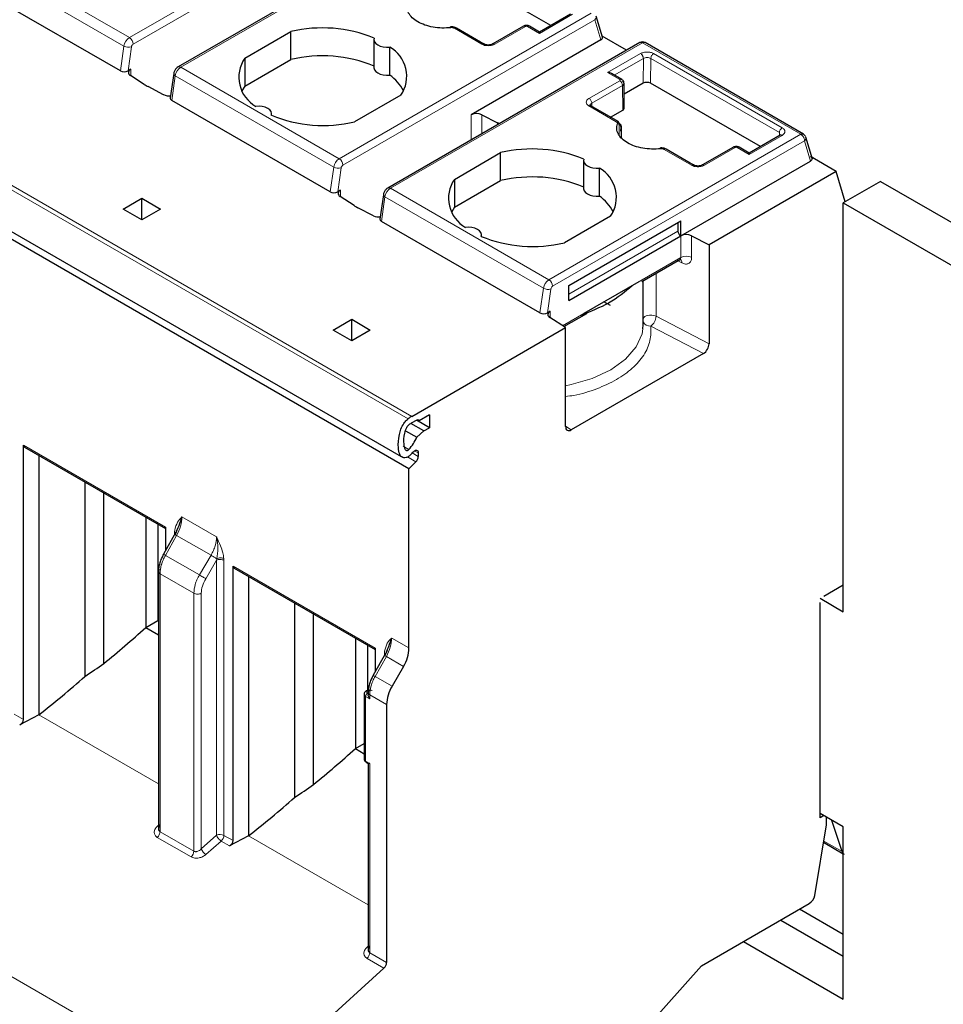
# Model space of a CAD drawing. Header units: millimetres. Extents: x 5 to 418, y 2 to 292.
# Tile 28 of 43: x 272 to 286, y 108 to 123. Entities that reach past the tile are written whole.
import ezdxf

# ---------------------------------------------------------------- set-up
doc = ezdxf.new("R2010")
doc.units = ezdxf.units.MM

msp = doc.modelspace()

# ---------------------------------------------------------------- linework, layer by layer
at = {"color": 7, "linetype": 'Continuous', "lineweight": 18}
for p, q in [((273.4909, 122.272), (277.3145, 124.4793)), ((273.5475, 122.174), (277.3711, 124.3813)), ((278.0923, 124.0303), (274.2687, 121.823)), ((273.4909, 122.272), (271.0868, 123.6599)), ((273.4074, 122.1428), (271.0032, 123.5307)), ((276.6729, 120.4351), (280.4965, 122.6424)), ((276.7295, 120.3371), (280.553, 122.5444)), ((280.2135, 122.6259), (279.713, 122.3371)), ((280.553, 122.5444), (280.6422, 122.2366)), ((278.8362, 122.1738), (278.4212, 122.4134)), ((279.5009, 122.4432), (279.0342, 122.1738)), ((279.713, 122.3371), (279.5292, 122.4432)), ((273.3549, 121.7689), (273.4074, 122.1428)), ((273.4689, 121.7694), (273.5196, 122.1309)), ((281.2743, 122.1933), (277.4507, 119.986)), ((281.2743, 122.1933), (283.6784, 120.8054)), ((277.7197, 116.4874), (268.1738, 121.9982)), ((268.2284, 122.0342), (277.7743, 116.5234)), ((280.7454, 121.7411), (281.2458, 122.03)), ((280.8477, 121.7023), (281.2883, 121.9565)), ((281.2854, 121.5792), (281.2883, 121.9565)), ((281.3986, 121.5792), (281.4014, 121.9569)), ((281.4014, 121.9569), (283.353, 120.8303)), ((281.4438, 122.03), (283.3954, 120.9033)), ((273.5094, 121.6946), (273.5094, 121.7927)), ((276.6729, 120.4351), (274.2687, 121.823)), ((274.1327, 121.3198), (274.1852, 121.6937)), ((276.5893, 120.3059), (274.1852, 121.6937)), ((280.9293, 121.6349), (280.7454, 121.7411)), ((280.4626, 121.3492), (280.9293, 121.6186)), ((280.505, 121.2757), (280.9717, 121.5451)), ((280.9717, 121.5451), (280.9745, 121.1712)), ((280.8777, 120.9953), (280.4626, 121.2349)), ((280.505, 121.2757), (280.5054, 121.2305)), ((278.6734, 121.1), (278.6734, 120.7189)), ((278.8385, 121.1025), (278.8385, 120.8143)), ((279.0725, 120.9809), (279.0725, 120.9493)), ((280.9201, 120.9709), (280.9201, 120.9712)), ((280.9205, 120.7935), (280.9201, 120.9564)), ((280.9531, 120.9088), (280.9534, 120.7507)), ((279.8549, 118.5981), (283.6784, 120.8054)), ((283.3954, 120.789), (282.895, 120.5001)), ((283.3527, 120.7846), (283.353, 120.8303)), ((283.735, 120.7075), (279.9115, 118.5002)), ((282.6829, 120.6063), (282.2162, 120.3369)), ((282.895, 120.5001), (282.7112, 120.6063)), ((283.8242, 120.3997), (283.735, 120.7075)), ((282.0182, 120.3369), (281.6031, 120.5765)), ((276.5369, 119.9319), (276.5893, 120.3059)), ((276.6509, 119.9324), (276.7016, 120.294)), ((276.6914, 119.8577), (276.6914, 119.9558)), ((277.3147, 119.4829), (277.3672, 119.8568)), ((279.7713, 118.4689), (277.3672, 119.8568)), ((279.8549, 118.5981), (277.4507, 119.986)), ((280.1573, 118.3808), (281.8119, 119.336)), ((281.8554, 118.9365), (281.8554, 119.2631)), ((282.0205, 118.939), (282.0205, 119.2656)), ((280.0609, 117.9005), (281.8554, 118.9365)), ((281.8117, 118.8842), (281.8717, 118.853)), ((281.4811, 118.0435), (281.4811, 118.6933)), ((279.7189, 118.095), (279.7713, 118.4689)), ((279.8836, 118.4571), (279.8329, 118.0955)), ((279.8734, 118.1189), (279.8734, 118.0208)), ((282.2856, 117.6253), (281.4811, 118.0435)), ((281.4008, 117.8941), (282.2007, 117.4783)), ((280.1927, 116.3191), (280.1078, 116.3736)), ((271.8807, 116.0863), (274.0371, 114.8414)), ((277.7319, 116.022), (277.6436, 116.0729)), ((277.7815, 115.9697), (277.8733, 115.9168)), ((277.8733, 115.9704), (277.8167, 116.0031)), ((277.708, 115.9078), (277.8361, 115.8339)), ((274.2873, 114.9973), (274.8125, 114.6941)), ((274.1761, 114.7708), (274.1773, 114.7972)), ((274.1761, 114.733), (274.1761, 114.7708)), ((274.2062, 114.7175), (274.0355, 114.4149)), ((274.7279, 114.4163), (274.2062, 114.7175)), ((274.0355, 114.4149), (274.5512, 114.1172)), ((274.7279, 114.4163), (274.5512, 114.1172)), ((274.6467, 114.0609), (274.8115, 114.3398)), ((274.8115, 114.3398), (274.8169, 114.3638)), ((274.8115, 110.1659), (274.8115, 114.3398)), ((274.9225, 114.3671), (274.9237, 114.3392)), ((274.9237, 114.3392), (274.9237, 110.1653)), ((275.0627, 114.2493), (277.2191, 113.0045)), ((274.4672, 113.8391), (273.9538, 114.1354)), ((273.9538, 114.1354), (273.9538, 110.221)), ((274.4672, 109.9246), (274.4672, 113.8391)), ((274.5793, 109.9608), (274.5793, 113.8385)), ((277.4693, 113.1604), (277.7319, 113.0088)), ((277.3882, 112.8806), (277.2175, 112.578)), ((277.3581, 112.9339), (277.3593, 112.9603)), ((277.3581, 112.8961), (277.3581, 112.9339)), ((277.649, 112.73), (277.3882, 112.8806)), ((277.4753, 112.4291), (277.2175, 112.578)), ((277.0743, 112.2733), (277.0743, 111.2935)), ((277.1358, 112.2378), (277.0743, 112.2733)), ((277.1026, 112.355), (277.1167, 112.3632)), ((277.1124, 112.3167), (277.1026, 112.3223)), ((277.3925, 112.1503), (277.1358, 112.2985)), ((277.1358, 112.2985), (277.1358, 112.2378)), ((271.7417, 112.0022), (271.8807, 111.922)), ((272.116, 111.9932), (273.9304, 110.9458)), ((275.0694, 106.0763), (265.5234, 111.587)), ((277.0743, 111.2935), (277.1358, 111.258)), ((277.1358, 111.258), (277.1358, 108.384)), ((273.9304, 110.319), (273.9109, 110.3008)), ((273.9128, 110.1345), (274.4262, 109.8381)), ((273.9538, 110.221), (274.4672, 109.9246)), ((274.8115, 110.1659), (274.5793, 109.9608)), ((274.9237, 110.1653), (275.0627, 110.0851)), ((275.298, 110.1563), (277.1124, 109.1089)), ((274.6505, 109.8738), (274.8827, 110.0789)), ((274.8827, 110.0789), (275.0068, 110.0072)), ((284.3039, 109.919), (284.0266, 110.079)), ((277.1124, 108.4821), (277.0929, 108.4639)), ((277.1358, 108.384), (277.3925, 108.2359)), ((277.0948, 108.2976), (277.3515, 108.1494))]:
    msp.add_line(p, q, dxfattribs=at)
at = {"color": 7, "linetype": 'Continuous', "lineweight": 25}
for p, q in [((278.0523, 124.0342), (274.2287, 121.8269)), ((279.8819, 122.4548), (278.2166, 123.4161)), ((273.3549, 121.7689), (270.9507, 123.1567)), ((280.1844, 122.6294), (279.713, 122.3573)), ((280.6662, 122.2788), (280.5733, 122.5993)), ((278.8167, 122.2053), (278.4512, 122.4164)), ((279.4714, 122.4465), (279.0034, 122.1762)), ((279.713, 122.3573), (279.5592, 122.4462)), ((275.2386, 121.9583), (275.9401, 122.3633)), ((275.9401, 121.9387), (275.9401, 122.3633)), ((277.1995, 122.2424), (277.1995, 121.8178)), ((280.6422, 122.2366), (278.6734, 121.1)), ((279.713, 122.3573), (279.713, 122.3371)), ((281.0312, 122.08), (280.6621, 122.2931)), ((281.2343, 122.1973), (277.4107, 119.99)), ((277.4388, 121.7046), (277.4388, 122.1292)), ((278.8671, 122.1763), (278.8167, 122.2053)), ((283.7184, 120.8094), (281.3143, 122.1973)), ((275.2386, 121.9583), (275.2386, 121.5337)), ((275.2386, 121.5337), (275.9401, 121.9387)), ((273.5094, 121.7927), (273.4689, 121.7694)), ((273.7157, 121.5623), (273.5051, 121.6974)), ((274.1617, 121.7257), (274.1098, 121.356)), ((280.9598, 121.6376), (280.8054, 121.7267)), ((274.0089, 121.4065), (273.775, 121.5281)), ((275.2386, 121.5337), (275.1977, 121.4668)), ((280.998, 121.204), (280.9951, 121.5791)), ((281.2854, 121.5792), (280.9964, 121.4124)), ((283.0638, 120.6179), (281.3986, 121.5792)), ((268.0672, 121.4269), (277.6131, 115.9161)), ((277.6088, 121.3999), (276.9074, 120.995)), ((277.7319, 115.7299), (268.1859, 121.2407)), ((276.5369, 119.9319), (274.1327, 121.3198)), ((280.4932, 121.2375), (280.4816, 121.2431)), ((280.9077, 120.9983), (280.4917, 121.2384)), ((275.6479, 121.0914), (275.6479, 121.1158)), ((278.8385, 121.1025), (279.0725, 120.9809)), ((280.7913, 121.0654), (280.9745, 121.1712)), ((280.9442, 120.8545), (280.9531, 120.9088)), ((280.9545, 120.7494), (280.954, 120.9089)), ((283.3663, 120.7925), (282.895, 120.5204)), ((283.3764, 120.7975), (283.3654, 120.792)), ((283.8529, 120.4256), (283.7553, 120.7624)), ((282.6534, 120.6095), (282.1853, 120.3393)), ((282.895, 120.5204), (282.7412, 120.6092)), ((278.4206, 120.1214), (279.122, 120.5263)), ((279.122, 120.1017), (279.122, 120.5263)), ((281.9987, 120.3684), (281.6331, 120.5794)), ((282.895, 120.5204), (282.895, 120.5001)), ((284.2154, 120.2418), (283.8265, 120.4663)), ((280.3815, 120.4055), (280.3815, 119.9809)), ((281.8554, 119.2631), (283.8242, 120.3997)), ((282.0491, 120.3393), (281.9987, 120.3684)), ((280.6208, 119.8677), (280.6208, 120.2923)), ((284.2154, 120.2418), (282.2856, 119.1278)), ((284.3492, 119.7802), (284.2154, 120.2418)), ((278.4206, 120.1214), (278.4206, 119.6968)), ((278.4206, 119.6968), (279.122, 120.1017)), ((284.8878, 120.0911), (284.3221, 119.7645)), ((284.8878, 120.0911), (290.4032, 116.9071)), ((276.6914, 119.9558), (276.6509, 119.9324)), ((276.8977, 119.7254), (276.6871, 119.8605)), ((277.3436, 119.8888), (277.2918, 119.5191)), ((273.3973, 119.6707), (273.6802, 119.834)), ((273.6802, 119.834), (273.963, 119.6707)), ((273.6802, 119.5074), (273.6802, 119.834)), ((278.4206, 119.6968), (278.3797, 119.6299)), ((284.3221, 113.5588), (284.3221, 119.7645)), ((284.3221, 119.7645), (289.8375, 116.5806)), ((273.6802, 119.5074), (273.3973, 119.6707)), ((273.963, 119.6707), (273.6802, 119.5074)), ((277.1909, 119.5696), (276.9569, 119.6912)), ((280.7908, 119.563), (280.0894, 119.1581)), ((279.7189, 118.095), (277.3147, 119.4829)), ((280.1573, 118.5114), (281.8543, 119.4911)), ((281.8119, 119.4666), (281.8119, 119.336)), ((281.8543, 119.2625), (281.8543, 119.4911)), ((278.8299, 119.2545), (278.8299, 119.2789)), ((280.1573, 118.2828), (281.8543, 119.2625)), ((282.0205, 119.2656), (282.2856, 119.1278)), ((282.2856, 119.1278), (282.2856, 117.6253)), ((281.2661, 118.5692), (281.8529, 118.908)), ((280.1573, 118.2828), (280.1573, 118.5114)), ((280.3895, 118.0902), (281.2261, 118.5732)), ((281.2857, 117.9152), (281.2857, 118.5806)), ((280.7887, 118.2056), (280.6908, 118.2642)), ((279.8329, 118.0955), (279.8734, 118.1189)), ((280.0831, 117.8863), (280.4295, 118.0863)), ((276.5793, 117.8338), (276.8621, 117.997)), ((276.8621, 117.997), (277.145, 117.8338)), ((276.8621, 117.6705), (276.8621, 117.997)), ((280.1078, 117.8705), (279.869, 118.0236)), ((281.2821, 117.8513), (281.2857, 117.9152)), ((276.8621, 117.6705), (276.5793, 117.8338)), ((277.145, 117.8338), (276.8621, 117.6705)), ((277.7743, 116.5234), (280.1078, 117.8705)), ((280.1078, 116.3681), (280.1078, 117.8705)), ((282.2007, 117.4783), (280.1927, 116.3191)), ((277.9582, 116.3029), (277.7605, 116.4171)), ((277.8385, 116.4625), (277.7743, 116.4254)), ((278.043, 116.3519), (277.8454, 116.466)), ((277.8874, 116.4581), (277.8667, 116.4701)), ((278.043, 116.5479), (277.8874, 116.4581)), ((278.043, 116.5479), (278.043, 116.3519)), ((277.678, 116.3063), (277.8499, 116.207)), ((277.8499, 116.207), (277.9582, 116.3029)), ((277.9582, 116.3029), (278.043, 116.3519)), ((271.8807, 111.922), (271.8807, 116.0863)), ((271.8807, 116.0863), (271.9037, 116.0533)), ((271.8977, 116.0562), (274.0371, 114.8211)), ((277.8733, 115.9704), (277.8733, 115.9168)), ((272.116, 115.9301), (272.116, 111.9932)), ((277.8361, 115.8339), (277.7319, 115.7299)), ((277.7319, 113.0088), (277.7319, 115.7299)), ((272.8143, 115.527), (272.8143, 112.5767)), ((273.1012, 112.7748), (273.1012, 115.3614)), ((273.7367, 114.9945), (273.7367, 113.3178)), ((273.9206, 114.8884), (273.9206, 113.424)), ((274.0371, 114.8414), (274.0371, 114.4866)), ((274.2095, 114.7943), (274.2123, 114.8058)), ((274.1939, 114.7645), (274.0058, 114.4311)), ((273.9304, 114.1681), (273.9304, 110.253)), ((275.0627, 110.0851), (275.0627, 114.2493)), ((275.0627, 114.2493), (275.0857, 114.2164)), ((275.0796, 114.2193), (277.2191, 112.9842)), ((275.298, 114.0932), (275.298, 110.1563)), ((284.0251, 113.7956), (284.3221, 113.967)), ((283.9686, 113.7629), (284.3221, 113.5588)), ((275.9962, 113.6901), (275.9962, 110.7398)), ((283.9686, 110.4315), (283.9686, 113.6976)), ((273.7367, 113.3178), (273.9206, 113.424)), ((273.9304, 113.4183), (273.9206, 113.424)), ((276.2831, 110.9379), (276.2831, 113.5245)), ((273.7367, 113.3178), (273.9304, 113.206)), ((276.9187, 113.1576), (276.9187, 111.4809)), ((277.1026, 113.0515), (277.1026, 112.3682)), ((277.2191, 113.0045), (277.2191, 112.6497)), ((277.3759, 112.9276), (277.1878, 112.5942)), ((277.3915, 112.9574), (277.3943, 112.9689)), ((277.649, 112.73), (277.4753, 112.4291)), ((277.0508, 112.306), (277.0508, 111.3261)), ((277.0967, 112.3651), (277.0826, 112.357)), ((277.1124, 112.3312), (277.1124, 112.3001)), ((277.3925, 112.1503), (277.3925, 108.2359)), ((272.116, 111.9932), (271.8248, 111.8441)), ((276.9187, 111.4809), (277.0508, 111.5572)), ((276.9187, 111.4809), (277.0508, 111.4046)), ((277.0826, 111.2752), (277.1148, 111.2566)), ((277.1124, 111.258), (277.1124, 108.4161)), ((284.3221, 110.2927), (283.9686, 110.4968)), ((284.0251, 110.4641), (283.9686, 110.4315)), ((284.0676, 110.3253), (284.0676, 110.4396)), ((283.8895, 109.2549), (284.0676, 110.3253)), ((284.3039, 109.919), (284.15, 110.392)), ((284.3221, 107.6797), (284.3221, 110.2927)), ((275.298, 110.1563), (275.0068, 110.0072)), ((284.0233, 110.0593), (284.3221, 109.8868)), ((282.1725, 108.1861), (283.8065, 109.1294)), ((284.3221, 108.6594), (283.6572, 109.0433)), ((283.3744, 108.88), (284.3221, 108.3329)), ((282.8087, 108.5534), (284.3221, 107.6797)), ((277.3515, 108.1494), (275.0694, 106.0763)), ((280.3984, 106.2066), (282.1725, 108.1861))]:
    msp.add_line(p, q, dxfattribs=at)
at = {"color": 7, "linetype": 'Continuous', "lineweight": 18, "flags": 128}
for points in [[(278.3609, 122.4336), (278.3595, 122.4326), (278.3581, 122.4294), (278.357, 122.4241), (278.3569, 122.4227)], [(274.1852, 121.6937), (274.1752, 121.7005), (274.1678, 121.7078), (274.1631, 121.7154), (274.1615, 121.7229), (274.1617, 121.7257)], [(281.5429, 120.5967), (281.5415, 120.5957), (281.5401, 120.5925), (281.539, 120.5872), (281.5388, 120.5857)], [(277.3672, 119.8568), (277.3572, 119.8636), (277.3498, 119.8709), (277.3451, 119.8785), (277.3435, 119.886), (277.3436, 119.8887)], [(280.1078, 116.9896), (280.1907, 117.006), (280.513, 117.0989), (280.7937, 117.2294), (281.0196, 117.3914), (281.1806, 117.5775), (281.2691, 117.7791), (281.2821, 117.8513)]]:
    msp.add_lwpolyline(points, dxfattribs=at)
at = {"color": 7, "linetype": 'Continuous', "lineweight": 25, "flags": 128}
for points in [[(278.3674, 122.4229), (278.3652, 122.4286), (278.3631, 122.4322), (278.3612, 122.4336), (278.3609, 122.4336)], [(277.2034, 122.2651), (277.1998, 122.2369), (277.2081, 122.209), (277.228, 122.1831), (277.2581, 122.1608), (277.2968, 122.1434), (277.3416, 122.1319), (277.3899, 122.1271), (277.4388, 122.1292)], [(277.1995, 121.8178), (277.1998, 121.8123), (277.2081, 121.7844), (277.228, 121.7585), (277.2581, 121.7362), (277.2968, 121.7188), (277.3416, 121.7073), (277.3899, 121.7025), (277.4388, 121.7046)], [(275.644, 121.0931), (275.6477, 121.1213), (275.6394, 121.1492), (275.6195, 121.1751), (275.5893, 121.1974), (275.5507, 121.2148), (275.5058, 121.2263), (275.4575, 121.2311), (275.4086, 121.229)], [(281.5494, 120.586), (281.5472, 120.5917), (281.5451, 120.5953), (281.5432, 120.5967), (281.5429, 120.5967)], [(280.3854, 120.4282), (280.3818, 120.4), (280.3901, 120.3721), (280.4099, 120.3462), (280.4401, 120.3239), (280.4788, 120.3065), (280.5236, 120.295), (280.5719, 120.2902), (280.6208, 120.2923)], [(280.3815, 119.9809), (280.3818, 119.9754), (280.3901, 119.9475), (280.4099, 119.9216), (280.4401, 119.8993), (280.4788, 119.8819), (280.5236, 119.8704), (280.5719, 119.8656), (280.6208, 119.8677)], [(278.826, 119.2562), (278.8297, 119.2844), (278.8213, 119.3123), (278.8015, 119.3382), (278.7713, 119.3605), (278.7327, 119.3779), (278.6878, 119.3894), (278.6395, 119.3942), (278.5906, 119.3921)], [(277.7893, 115.9791), (277.803, 115.9932), (277.8175, 116.0035), (277.832, 116.0095), (277.8455, 116.0106), (277.857, 116.0069), (277.8659, 115.9985), (277.8714, 115.9861), (277.8733, 115.9704)]]:
    msp.add_lwpolyline(points, dxfattribs=at)
at = {"color": 7, "linetype": 'Continuous', "lineweight": 18}
for centre, radius, start, end in [((280.5187, 122.5883), 0.0557, 308.04804, 11.46654), ((278.4386, 122.3905), 0.0288, 64.0934, 127.21706), ((279.5466, 122.4203), 0.0288, 64.09337, 127.21706), ((273.5929, 122.1144), 0.1877, 122.90677, 171.3096), ((273.4247, 122.1684), 0.1229, 2.60538, 57.39453), ((273.4778, 122.2721), 0.1472, 241.43736, 286.52385), ((273.5815, 122.1215), 0.0626, 122.90677, 171.30959), ((281.2978, 122.1601), 0.0407, 66.04992, 125.25997), ((274.3707, 121.6654), 0.1877, 122.90677, 171.3096), ((274.2453, 121.7902), 0.0402, 54.38325, 114.29763), ((280.8796, 121.5409), 0.0922, 2.60548, 57.39452), ((280.8951, 120.9724), 0.0288, 64.0934, 127.21706), ((282.7286, 120.5833), 0.0288, 64.09337, 127.21706), ((281.6206, 120.5535), 0.0288, 64.0934, 127.21706), ((276.7749, 120.2775), 0.1877, 122.90677, 171.3096), ((276.6597, 120.4352), 0.1472, 241.43736, 286.52385), ((276.6067, 120.3315), 0.1229, 2.60538, 57.39453), ((276.7635, 120.2846), 0.0626, 122.90677, 171.30959), ((277.5527, 119.8285), 0.1877, 122.90677, 171.3096), ((277.4273, 119.9533), 0.0402, 54.38325, 114.29763), ((281.9405, 118.7713), 0.1858, 64.47048, 117.26164), ((281.8113, 118.8593), 0.0607, 354.07988, 50.60792), ((279.9568, 118.4406), 0.1877, 122.90677, 171.3096), ((279.7886, 118.4946), 0.1229, 2.60538, 57.39453), ((279.8417, 118.5983), 0.1472, 241.43736, 286.52385), ((279.9454, 118.4476), 0.0626, 122.90677, 171.30959), ((281.3669, 117.9598), 0.0964, 101.33412, 147.37091), ((281.4002, 117.8711), 0.1904, 64.87052, 105.92416), ((281.3894, 118.0074), 0.1139, 204.4832, 275.74411), ((281.2878, 118.0511), 0.1934, 305.74032, 357.76876), ((277.0909, 112.3101), 0.0403, 186.12536, 245.58771), ((277.1357, 112.2705), 0.0615, 122.60548, 177.39452), ((277.0908, 112.3386), 0.0202, 54.42691, 113.79809), ((277.105, 112.3468), 0.0201, 54.3905, 114.21442), ((277.0909, 111.3301), 0.0402, 185.6948, 245.62534), ((274.8671, 110.0558), 0.1233, 62.65648, 116.76622), ((274.9493, 110.2131), 0.1456, 198.93883, 220.72241), ((274.7985, 110.1717), 0.1254, 312.20975, 357.06847), ((274.9782, 110.2294), 0.1782, 218.61101, 237.60925), ((274.342, 109.931), 0.1254, 312.20973, 357.06863), ((274.7432, 110.0223), 0.1751, 200.55328, 238.0041)]:
    msp.add_arc(centre, radius, start, end, dxfattribs=at)
at = {"color": 7, "linetype": 'Continuous', "lineweight": 25}
for centre, radius, start, end in [((276.4194, 120.3532), 2.0664, 67.7032, 103.41394), ((277.1892, 121.6866), 0.5082, 325.66484, 60.5746), ((281.2743, 122.128), 0.08, 60.00134, 120), ((275.6583, 121.6717), 0.5082, 145.66484, 240.5746), ((276.4194, 119.9286), 2.0664, 67.7032, 103.41394), ((273.5272, 121.7442), 0.0517, 110.12946, 244.6761), ((277.0231, 121.1234), 0.7146, 28.71941, 54.42044), ((274.1219, 122.1976), 0.754, 237.40416, 242.60122), ((274.0886, 121.5731), 0.1846, 244.44056, 278.09892), ((276.428, 123.005), 2.0664, 247.7032, 283.41394), ((278.7585, 120.9349), 0.1858, 64.47049, 117.26164), ((278.7104, 120.2838), 0.7855, 60.21458, 62.5496), ((280.8911, 120.902), 0.0624, 6.26118, 87.16558), ((280.8903, 120.9739), 0.0299, 354.88318, 54.47604), ((279.6014, 118.5163), 2.0664, 67.7032, 103.41394), ((279.6014, 118.0917), 2.0664, 67.7032, 103.41394), ((280.3711, 119.8496), 0.5082, 325.66484, 60.5746), ((278.8403, 119.8348), 0.5082, 145.66484, 240.5746), ((276.7092, 119.9072), 0.0517, 110.12946, 244.6761), ((280.205, 119.2865), 0.7146, 28.71941, 54.42044), ((277.3039, 120.3607), 0.754, 237.40416, 242.60122), ((277.2706, 119.7362), 0.1846, 244.44056, 278.09892), ((279.61, 121.1681), 2.0664, 247.7032, 283.41394), ((281.904, 119.3402), 0.0922, 182.60548, 237.39452), ((281.9405, 119.098), 0.1858, 64.47048, 117.26164), ((279.8912, 118.0703), 0.0517, 110.12947, 244.67618), ((278.057, 116.0359), 0.5636, 120.11177, 126.76352), ((277.9941, 116.0464), 0.4382, 120.11177, 126.76352), ((277.8607, 116.4352), 0.0352, 40.5328, 129.24817), ((277.1976, 116.493), 0.7123, 318.59714, 336.32428), ((277.1343, 116.5175), 0.8479, 318.39321, 320.58349), ((277.7484, 115.9231), 0.1251, 314.51925, 357.10691), ((277.1551, 113.0285), 0.5771, 328.85627, 358.0435), ((277.9693, 112.1306), 0.5771, 148.85627, 178.0435), ((277.0943, 111.2915), 0.0201, 174.37961, 234.30203), ((283.7043, 109.2871), 0.1879, 302.92651, 350.12795), ((277.2673, 108.2423), 0.1254, 312.20974, 357.06855)]:
    msp.add_arc(centre, radius, start, end, dxfattribs=at)
for centre, major_axis, ratio, start_param, end_param in [((280.5857, 122.2693), (0.0816, 0.0028), 0.5763887, 5.4583566, 6.4281099), ((273.4123, 121.802), (0.0806, 0.0011), 0.5771525, 3.9116887, 5.482485), ((280.7454, 121.6921), (0.0849, 0), 0.5773815, 0.7854794, 1.5707963), ((281.342, 121.5466), (0.08, 0), 0.5772877, 0.7853601, 2.3561564), ((274.1901, 121.353), (0.0806, 0.0011), 0.5771525, 3.0530223, 3.9116887), ((280.918, 121.2038), (0.08, 0), 0.5772877, 5.4977491, 6.2875481), ((276.5943, 119.9651), (0.0806, 0.0011), 0.5771525, 3.9116887, 5.482485), ((277.3721, 119.5161), (0.0806, 0.0011), 0.5771525, 3.0530223, 3.9116887), ((279.7763, 118.1282), (0.0806, 0.0011), 0.5771525, 3.9116887, 5.482485), ((282.2007, 117.5763), (0.0602, 0.1039), 0.5773806, 3.9282811, 5.4990774), ((280.1927, 116.4171), (0.0602, 0.1039), 0.5773806, 2.3574847, 3.9282811), ((269.3676, 120.2496), (7.7421, 9.1904), 0.6640813, 4.4332289, 4.5039683), ((269.0562, 120.4294), (9.0024, 8.2349), 0.6979427, 4.5037384, 4.5325959), ((269.591, 120.1206), (6.8046, 9.8086), 0.6252699, 4.2581079, 4.3384103), ((271.8035, 111.9012), (0.0693, 0.0473), 0.7152301, 4.5375729, 5.8291166), ((272.5496, 118.4127), (7.7421, 9.1904), 0.6640813, 4.4332289, 4.5039683), ((272.2381, 118.5925), (9.0024, 8.2349), 0.6979427, 4.5037384, 4.5325959), ((272.773, 118.2837), (6.8046, 9.8086), 0.6252699, 4.2581079, 4.3384103), ((274.9855, 110.0643), (0.0693, 0.0473), 0.7152301, 4.5375729, 5.8291166), ((284.4401, 110.0496), (0.1098, 0.1675), 0.5357875, 2.7355402, 3.1719538)]:
    msp.add_ellipse(centre, major_axis=major_axis, ratio=ratio, start_param=start_param, end_param=end_param, dxfattribs=at)
for points, knots in [([(278.3674, 122.4229), (278.3222, 122.4197), (278.2316, 122.4134), (278.0961, 122.4287), (277.9704, 122.4604), (277.8625, 122.5097), (277.7771, 122.5719), (277.7222, 122.6445), (277.6956, 122.7228), (277.7067, 122.775), (277.7122, 122.8012)], [0, 0, 0, 0, 0.1249501, 0.2499976, 0.3748998, 0.499998, 0.6248996, 0.7499976, 0.8749504, 1, 1, 1, 1]), ([(278.4512, 122.4164), (278.4445, 122.4197), (278.4314, 122.4263), (278.4081, 122.4323), (278.3841, 122.4351), (278.3686, 122.4341), (278.3609, 122.4336)], [0, 0, 0, 0, 0.25690318, 0.50928974, 0.75703203, 1, 1, 1, 1]), ([(279.5592, 122.4462), (279.5528, 122.4491), (279.5399, 122.455), (279.5151, 122.4576), (279.4903, 122.455), (279.4774, 122.4491), (279.4709, 122.4462)], [0, 0, 0, 0, 0.2496427, 0.4995012, 0.7496287, 1, 1, 1, 1]), ([(279.0042, 122.1767), (278.9941, 122.1721), (278.9738, 122.1628), (278.9348, 122.1589), (278.8958, 122.1631), (278.8756, 122.1724), (278.8656, 122.1771)], [0, 0, 0, 0, 0.2498943, 0.4999593, 0.7500277, 1, 1, 1, 1]), ([(274.2287, 121.8269), (274.2201, 121.821), (274.1999, 121.8071), (274.1758, 121.7741), (274.1644, 121.744), (274.1619, 121.7271), (274.1616, 121.7249)], [0, 0, 0, 0, 0.2523377, 0.588896, 0.9452936, 1, 1, 1, 1]), ([(280.9951, 121.5779), (280.9946, 121.5839), (280.9936, 121.5959), (280.9857, 121.613), (280.9741, 121.6279), (280.9638, 121.6348), (280.9589, 121.6382)], [0, 0, 0, 0, 0.2546988, 0.5101163, 0.7605338, 1, 1, 1, 1]), ([(280.505, 121.2108), (280.4984, 121.2155), (280.4853, 121.2249), (280.4797, 121.2431), (280.4853, 121.2614), (280.4984, 121.271), (280.505, 121.2757)], [0, 0, 0, 0, 0.24999999, 0.49999999, 0.75, 1, 1, 1, 1]), ([(281.5494, 120.586), (281.5042, 120.5828), (281.4136, 120.5764), (281.2781, 120.5918), (281.1523, 120.6235), (281.0445, 120.6727), (280.9591, 120.735), (280.9042, 120.8076), (280.8776, 120.8858), (280.8886, 120.9381), (280.8942, 120.9643)], [0, 0, 0, 0, 0.12495008, 0.24999757, 0.37489977, 0.49999804, 0.62489956, 0.74999756, 0.87495036, 1, 1, 1, 1]), ([(280.9531, 120.9088), (280.9543, 120.9144), (280.9566, 120.9257), (280.9509, 120.9425), (280.9393, 120.9583), (280.9265, 120.9669), (280.9201, 120.9712)], [0, 0, 0, 0, 0.2498966, 0.4998455, 0.7498714, 1, 1, 1, 1]), ([(281.6331, 120.5794), (281.6265, 120.5828), (281.6134, 120.5894), (281.5901, 120.5954), (281.5661, 120.5982), (281.5505, 120.5972), (281.5429, 120.5967)], [0, 0, 0, 0, 0.2569032, 0.5092897, 0.757032, 1, 1, 1, 1]), ([(282.7412, 120.6092), (282.7347, 120.6122), (282.7219, 120.6181), (282.6971, 120.6206), (282.6723, 120.6181), (282.6594, 120.6122), (282.6529, 120.6092)], [0, 0, 0, 0, 0.2496427, 0.4995012, 0.7496287, 1, 1, 1, 1]), ([(283.8242, 120.3997), (283.8286, 120.4026), (283.8369, 120.4081), (283.8461, 120.4194), (283.8501, 120.431), (283.8485, 120.4425), (283.8428, 120.4545), (283.833, 120.4616), (283.8265, 120.4663)], [0, 0, 0, 0, 0.1561592, 0.2921349, 0.5028801, 0.633394, 0.7597458, 1, 1, 1, 1]), ([(282.1862, 120.3398), (282.1761, 120.3352), (282.1558, 120.3259), (282.1167, 120.322), (282.0777, 120.3261), (282.0576, 120.3355), (282.0476, 120.3402)], [0, 0, 0, 0, 0.2498943, 0.4999593, 0.7500277, 1, 1, 1, 1]), ([(277.4107, 119.99), (277.4021, 119.9841), (277.3819, 119.9702), (277.3578, 119.9372), (277.3464, 119.9071), (277.3439, 119.8902), (277.3435, 119.888)], [0, 0, 0, 0, 0.2523377, 0.588896, 0.9452936, 1, 1, 1, 1]), ([(281.7914, 118.8995), (281.7966, 118.8976), (281.8066, 118.8938), (281.8204, 118.8931), (281.832, 118.8957), (281.8437, 118.9026), (281.8533, 118.9157), (281.8547, 118.9299), (281.8554, 118.9365)], [0, 0, 0, 0, 0.1555569, 0.3024055, 0.4405568, 0.5700263, 0.8020288, 1, 1, 1, 1]), ([(281.1181, 118.5054), (281.0107, 118.4146), (280.8133, 118.2478), (280.4862, 118.115), (280.3372, 118.0546)], [0, 0, 0, 0, 0.5445261, 1, 1, 1, 1]), ([(277.7683, 115.9545), (277.7555, 115.9415), (277.7299, 115.9156), (277.6892, 115.8958), (277.6513, 115.8911), (277.6163, 115.9073), (277.584, 115.957), (277.5649, 116.0696), (277.5725, 116.2034), (277.6075, 116.3323), (277.6462, 116.4099), (277.6876, 116.4612), (277.7113, 116.4805), (277.7197, 116.4874)], [0, 0, 0, 0, 0.0587542, 0.1178006, 0.1730212, 0.2335223, 0.3184061, 0.4614907, 0.7013844, 0.7975361, 0.8947307, 0.9626968, 1, 1, 1, 1]), ([(277.7319, 116.022), (277.7281, 116.018), (277.7204, 116.0101), (277.7083, 116.0035), (277.6965, 116.0025), (277.6836, 116.0091), (277.665, 116.0384), (277.651, 116.1228), (277.6555, 116.2231), (277.6785, 116.3122), (277.6941, 116.3505), (277.7129, 116.3805), (277.7255, 116.3918), (277.7319, 116.3974)], [0, 0, 0, 0, 0.030597, 0.0614795, 0.0883762, 0.125624, 0.1922688, 0.381152, 0.7295356, 0.8157324, 0.9024644, 0.951158, 1, 1, 1, 1]), ([(274.2873, 114.9973), (274.2717, 114.9547), (274.2421, 114.8732), (274.2024, 114.7759), (274.1835, 114.7295)], [0, 0, 0, 0, 0.5238878, 1, 1, 1, 1]), ([(274.0058, 114.4311), (273.9947, 114.4097), (273.9723, 114.3669), (273.9489, 114.2992), (273.9333, 114.2315), (273.9313, 114.1893), (273.9304, 114.1681)], [0, 0, 0, 0, 0.24744834, 0.49652243, 0.74733271, 1, 1, 1, 1]), ([(277.4693, 113.1604), (277.4537, 113.1177), (277.424, 113.0363), (277.3844, 112.9389), (277.3655, 112.8926)], [0, 0, 0, 0, 0.52388783, 1, 1, 1, 1]), ([(277.1878, 112.5942), (277.1767, 112.5728), (277.1543, 112.53), (277.1309, 112.4623), (277.1153, 112.3946), (277.1133, 112.3524), (277.1124, 112.3312)], [0, 0, 0, 0, 0.2474483, 0.4965224, 0.7473327, 1, 1, 1, 1]), ([(277.0829, 112.3566), (277.079, 112.3543), (277.0692, 112.3486), (277.058, 112.3346), (277.0508, 112.3189), (277.0516, 112.3089), (277.0519, 112.3057)], [0, 0, 0, 0, 0.21300368, 0.52944133, 0.85112129, 1, 1, 1, 1]), ([(277.1156, 112.3728), (277.1149, 112.3727), (277.11, 112.372), (277.1037, 112.3692), (277.0987, 112.3658), (277.097, 112.3647)], [0, 0, 0, 0, 0.10871419, 0.69340628, 1, 1, 1, 1]), ([(277.1358, 112.2378), (277.1356, 112.2381), (277.1327, 112.2421), (277.1241, 112.2557), (277.1145, 112.2773), (277.113, 112.2936), (277.1125, 112.3002)], [0, 0, 0, 0, 0.0155825, 0.2054823, 0.6764789, 1, 1, 1, 1]), ([(277.0518, 111.3265), (277.0517, 111.3224), (277.0513, 111.3105), (277.0613, 111.2923), (277.0732, 111.2799), (277.0817, 111.2759), (277.0827, 111.2754)], [0, 0, 0, 0, 0.1909624, 0.5615071, 0.9461784, 1, 1, 1, 1]), ([(277.1358, 111.258), (277.1356, 111.2579), (277.1327, 111.2572), (277.1243, 111.2556), (277.1164, 111.2542), (277.115, 111.2567), (277.1149, 111.2569)], [0, 0, 0, 0, 0.0218211, 0.2877497, 0.9473158, 1, 1, 1, 1]), ([(273.9528, 110.3225), (273.9487, 110.3167), (273.9409, 110.3058), (273.9325, 110.2856), (273.9294, 110.2664), (273.9317, 110.2494), (273.9366, 110.2376), (273.9438, 110.2278), (273.9505, 110.2232), (273.9538, 110.221)], [0, 0, 0, 0, 0.165929, 0.3096489, 0.5301871, 0.6561172, 0.7757175, 0.88997, 1, 1, 1, 1]), ([(277.1348, 108.4856), (277.1307, 108.4797), (277.1229, 108.4689), (277.1145, 108.4487), (277.1114, 108.4294), (277.1137, 108.4125), (277.1185, 108.4007), (277.1258, 108.3908), (277.1325, 108.3863), (277.1358, 108.384)], [0, 0, 0, 0, 0.16592901, 0.30964888, 0.53018712, 0.65611722, 0.77571751, 0.88996998, 1, 1, 1, 1])]:
    msp.add_open_spline(points, degree=3, knots=knots, dxfattribs=at)
at = {"color": 7, "linetype": 'Continuous', "lineweight": 18}
for points, knots in [([(278.4212, 122.4134), (278.4178, 122.4151), (278.4112, 122.4185), (278.3982, 122.422), (278.3834, 122.424), (278.3728, 122.4233), (278.3674, 122.4229)], [0, 0, 0, 0, 0.2262349, 0.4552376, 0.7262614, 1, 1, 1, 1]), ([(279.5292, 122.4432), (279.5275, 122.444), (279.524, 122.4456), (279.5181, 122.4466), (279.5129, 122.4467), (279.5085, 122.4461), (279.5044, 122.445), (279.5021, 122.4438), (279.5009, 122.4432)], [0, 0, 0, 0, 0.2116745, 0.4235405, 0.5686827, 0.7078064, 0.8489949, 1, 1, 1, 1]), ([(279.0342, 122.1738), (279.02, 122.1672), (278.9912, 122.154), (278.9355, 122.1481), (278.8898, 122.1533), (278.8569, 122.1631), (278.8432, 122.1702), (278.8362, 122.1738)], [0, 0, 0, 0, 0.2466517, 0.4974325, 0.7483262, 0.8728127, 1, 1, 1, 1]), ([(279.0342, 122.1738), (279.0289, 122.1762), (279.0207, 122.1799), (279.0107, 122.1796), (279.0064, 122.1777), (279.0042, 122.1767)], [0, 0, 0, 0, 0.4789139, 0.7367217, 1, 1, 1, 1]), ([(281.2458, 122.03), (281.2601, 122.0365), (281.2888, 122.0497), (281.3446, 122.0557), (281.3903, 122.0504), (281.4232, 122.0407), (281.4369, 122.0336), (281.4438, 122.03)], [0, 0, 0, 0, 0.2466517, 0.4974325, 0.7483262, 0.8728127, 1, 1, 1, 1]), ([(281.2458, 122.03), (281.2512, 122.0262), (281.2594, 122.0205), (281.2693, 122.0087), (281.2761, 121.9984), (281.2815, 121.9874), (281.2868, 121.9729), (281.2877, 121.963), (281.2883, 121.9565)], [0, 0, 0, 0, 0.2394582, 0.3683628, 0.5000026, 0.631642, 0.7605454, 1, 1, 1, 1]), ([(281.2883, 121.9565), (281.2965, 121.9603), (281.3131, 121.9679), (281.3448, 121.9712), (281.3766, 121.968), (281.3931, 121.9606), (281.4014, 121.9569)], [0, 0, 0, 0, 0.25, 0.5, 0.75, 1, 1, 1, 1]), ([(280.9293, 121.6349), (280.9347, 121.6372), (280.9455, 121.6418), (280.9561, 121.6414), (280.9592, 121.6379), (280.9592, 121.6379)], [0, 0, 0, 0, 0.49730711, 0.99461421, 1, 1, 1, 1]), ([(280.9293, 121.6186), (280.9307, 121.6196), (280.9335, 121.6216), (280.9351, 121.6249), (280.9353, 121.6279), (280.9344, 121.6305), (280.9324, 121.6329), (280.9303, 121.6342), (280.9293, 121.6349)], [0, 0, 0, 0, 0.2080698, 0.4163234, 0.5633992, 0.7041693, 0.847021, 1, 1, 1, 1]), ([(280.4626, 121.2349), (280.4511, 121.2433), (280.428, 121.26), (280.4183, 121.2923), (280.4283, 121.3244), (280.4512, 121.341), (280.4626, 121.3492)], [0, 0, 0, 0, 0.2507022, 0.5019205, 0.7530257, 1, 1, 1, 1]), ([(280.8942, 120.9643), (280.8947, 120.9668), (280.8958, 120.9717), (280.8937, 120.9798), (280.8884, 120.9881), (280.8812, 120.9929), (280.8777, 120.9953)], [0, 0, 0, 0, 0.2215116, 0.4445655, 0.720912, 1, 1, 1, 1]), ([(283.3954, 120.9033), (283.4069, 120.8949), (283.43, 120.8782), (283.4397, 120.8459), (283.4297, 120.8139), (283.4068, 120.7973), (283.3954, 120.789)], [0, 0, 0, 0, 0.2507022, 0.5019205, 0.7530257, 1, 1, 1, 1]), ([(282.7112, 120.6063), (282.7095, 120.6071), (282.706, 120.6087), (282.7001, 120.6096), (282.6949, 120.6097), (282.6905, 120.6092), (282.6864, 120.608), (282.6841, 120.6069), (282.6829, 120.6063)], [0, 0, 0, 0, 0.2116745, 0.4235405, 0.5686827, 0.7078064, 0.8489949, 1, 1, 1, 1]), ([(281.6031, 120.5765), (281.5998, 120.5782), (281.5931, 120.5816), (281.5802, 120.585), (281.5653, 120.5871), (281.5548, 120.5864), (281.5494, 120.586)], [0, 0, 0, 0, 0.2262349, 0.4552376, 0.7262614, 1, 1, 1, 1]), ([(282.2162, 120.3369), (282.202, 120.3303), (282.1732, 120.3171), (282.1174, 120.3111), (282.0718, 120.3164), (282.0388, 120.3262), (282.0251, 120.3333), (282.0182, 120.3369)], [0, 0, 0, 0, 0.2466517, 0.4974325, 0.7483262, 0.8728127, 1, 1, 1, 1]), ([(282.2162, 120.3369), (282.2109, 120.3393), (282.2027, 120.343), (282.1927, 120.3427), (282.1884, 120.3408), (282.1862, 120.3398)], [0, 0, 0, 0, 0.4789139, 0.7367217, 1, 1, 1, 1]), ([(281.8717, 118.853), (281.8909, 118.8454), (281.929, 118.8304), (281.9778, 118.8412), (282.0057, 118.8707), (282.0187, 118.9056), (282.0199, 118.9278), (282.0205, 118.939)], [0, 0, 0, 0, 0.2463125, 0.4889271, 0.7320694, 0.8653361, 1, 1, 1, 1]), ([(280.1078, 116.8249), (280.1496, 116.8304), (280.3187, 116.8526), (280.5858, 116.9384), (280.8883, 117.0763), (281.1317, 117.251), (281.3054, 117.4524), (281.4056, 117.6713), (281.4024, 117.8204), (281.4008, 117.8941)], [0, 0, 0, 0, 0.0526159, 0.2123498, 0.3684106, 0.5244713, 0.6842053, 0.8439392, 1, 1, 1, 1]), ([(274.1773, 114.7972), (274.1892, 114.8401), (274.212, 114.9226), (274.2628, 114.9731), (274.2873, 114.9973)], [0, 0, 0, 0, 0.5194225, 1, 1, 1, 1]), ([(274.2062, 114.7175), (274.2295, 114.7654), (274.276, 114.8609), (274.2835, 114.9519), (274.2873, 114.9973)], [0, 0, 0, 0, 0.5013234, 1, 1, 1, 1]), ([(274.1835, 114.7295), (274.1807, 114.7312), (274.175, 114.7345), (274.1775, 114.7333), (274.1875, 114.7279), (274.2, 114.721), (274.2062, 114.7175)], [0, 0, 0, 0, 0.2499993, 0.4999996, 0.7499998, 1, 1, 1, 1]), ([(274.8125, 114.6941), (274.8085, 114.6503), (274.8023, 114.5837), (274.7667, 114.4874), (274.741, 114.4402), (274.7279, 114.4163)], [0, 0, 0, 0, 0.4849908, 0.7390196, 1, 1, 1, 1]), ([(274.8125, 114.6941), (274.8136, 114.6918), (274.8341, 114.6479), (274.8684, 114.5685), (274.9081, 114.4597), (274.9179, 114.3962), (274.9225, 114.3671)], [0, 0, 0, 0, 0.0215316, 0.4046563, 0.7270073, 1, 1, 1, 1]), ([(274.8169, 114.3638), (274.8239, 114.4171), (274.8385, 114.5289), (274.8215, 114.6373), (274.8125, 114.6941)], [0, 0, 0, 0, 0.47608402, 1, 1, 1, 1]), ([(274.0355, 114.4149), (274.0229, 114.3907), (273.9981, 114.3431), (273.9636, 114.2461), (273.9577, 114.1793), (273.9538, 114.1354)], [0, 0, 0, 0, 0.2607955, 0.5147643, 1, 1, 1, 1]), ([(274.8169, 114.3638), (274.8106, 114.3675), (274.798, 114.3748), (274.7739, 114.389), (274.7492, 114.4037), (274.735, 114.4121), (274.7279, 114.4163)], [0, 0, 0, 0, 0.2499993, 0.4999996, 0.7499998, 1, 1, 1, 1]), ([(274.8169, 114.3638), (274.8248, 114.3669), (274.8413, 114.3733), (274.8711, 114.3768), (274.9002, 114.3751), (274.9152, 114.3697), (274.9225, 114.3671)], [0, 0, 0, 0, 0.24161528, 0.50000264, 0.75838854, 1, 1, 1, 1]), ([(274.4672, 113.8391), (274.4712, 113.8829), (274.4773, 113.9496), (274.5127, 114.046), (274.5382, 114.0932), (274.5512, 114.1172)], [0, 0, 0, 0, 0.485236, 0.7392048, 1, 1, 1, 1]), ([(274.5793, 113.8385), (274.5825, 113.8749), (274.5888, 113.9476), (274.6274, 114.0231), (274.6467, 114.0609)], [0, 0, 0, 0, 0.5001435, 1, 1, 1, 1]), ([(277.3593, 112.9603), (277.3712, 113.0032), (277.3939, 113.0857), (277.4448, 113.1361), (277.4693, 113.1604)], [0, 0, 0, 0, 0.5194225, 1, 1, 1, 1]), ([(277.3882, 112.8806), (277.4115, 112.9285), (277.458, 113.024), (277.4655, 113.115), (277.4693, 113.1604)], [0, 0, 0, 0, 0.5013234, 1, 1, 1, 1]), ([(277.3655, 112.8926), (277.3626, 112.8942), (277.357, 112.8976), (277.3595, 112.8964), (277.3695, 112.891), (277.3819, 112.8841), (277.3882, 112.8806)], [0, 0, 0, 0, 0.2499993, 0.4999996, 0.7499998, 1, 1, 1, 1]), ([(277.2175, 112.578), (277.2049, 112.5538), (277.18, 112.5062), (277.1456, 112.4092), (277.1397, 112.3424), (277.1358, 112.2985)], [0, 0, 0, 0, 0.2607955, 0.5147643, 1, 1, 1, 1]), ([(277.1026, 112.3223), (277.0992, 112.3247), (277.0926, 112.3294), (277.0904, 112.3372), (277.0912, 112.3432), (277.0941, 112.3491), (277.0992, 112.3526), (277.1026, 112.355)], [0, 0, 0, 0, 0.2480359, 0.4991028, 0.6261667, 0.7487051, 1, 1, 1, 1]), ([(277.1167, 112.3632), (277.1208, 112.3651), (277.129, 112.3689), (277.1424, 112.3702), (277.1528, 112.3697), (277.1631, 112.368), (277.1692, 112.3651), (277.1733, 112.3632)], [0, 0, 0, 0, 0.2480359, 0.4991028, 0.6261667, 0.7487051, 1, 1, 1, 1]), ([(273.9109, 110.3008), (273.898, 110.2861), (273.8725, 110.2571), (273.862, 110.2081), (273.8732, 110.1718), (273.8924, 110.148), (273.906, 110.139), (273.9128, 110.1345)], [0, 0, 0, 0, 0.2595225, 0.5141041, 0.7585282, 0.878895, 1, 1, 1, 1]), ([(274.4262, 109.8381), (274.4346, 109.834), (274.4515, 109.8257), (274.4816, 109.8197), (274.5136, 109.8184), (274.5546, 109.8236), (274.6047, 109.8397), (274.6352, 109.8624), (274.6505, 109.8738)], [0, 0, 0, 0, 0.1325124, 0.2671005, 0.3953711, 0.527642, 0.7624024, 1, 1, 1, 1]), ([(274.4672, 109.9246), (274.4711, 109.9227), (274.4792, 109.9189), (274.4939, 109.9169), (274.5102, 109.9181), (274.53, 109.9235), (274.5552, 109.9363), (274.5704, 109.9518), (274.5793, 109.9608)], [0, 0, 0, 0, 0.1184731, 0.2423108, 0.3728933, 0.511399, 0.7150072, 1, 1, 1, 1]), ([(277.0929, 108.4639), (277.08, 108.4492), (277.0544, 108.4201), (277.044, 108.3711), (277.0552, 108.3349), (277.0743, 108.3111), (277.088, 108.3021), (277.0948, 108.2976)], [0, 0, 0, 0, 0.2595225, 0.5141041, 0.7585282, 0.878895, 1, 1, 1, 1])]:
    msp.add_open_spline(points, degree=3, knots=knots, dxfattribs=at)
for points in [[(279.5009, 122.4432), (279.4953, 122.4458), (279.4841, 122.4509), (279.4753, 122.4477), (279.4709, 122.4462)], [(281.2343, 122.1973), (281.2371, 122.1986), (281.2426, 122.2011), (281.2525, 122.2013), (281.2632, 122.199), (281.2706, 122.1952), (281.2743, 122.1933)], [(281.4438, 122.03), (281.4383, 122.026), (281.4272, 122.0182), (281.4133, 121.9989), (281.4034, 121.9772), (281.4021, 121.9637), (281.4014, 121.9569)], [(280.4626, 121.3492), (280.4681, 121.3453), (280.4793, 121.3374), (280.4933, 121.3179), (280.5031, 121.2961), (280.5044, 121.2825), (280.505, 121.2757)], [(283.3954, 120.9033), (283.3899, 120.8994), (283.3789, 120.8916), (283.3649, 120.8723), (283.355, 120.8506), (283.3537, 120.837), (283.353, 120.8303)], [(283.3954, 120.789), (283.3898, 120.7916), (283.3786, 120.7967), (283.3698, 120.7936), (283.3654, 120.792)], [(283.6784, 120.8054), (283.6822, 120.8031), (283.6896, 120.7983), (283.7002, 120.7882), (283.7101, 120.7766), (283.7157, 120.7677), (283.7184, 120.7632)], [(283.7184, 120.7632), (283.7209, 120.7586), (283.7259, 120.7494), (283.731, 120.7349), (283.7344, 120.7207), (283.7348, 120.7119), (283.735, 120.7075)], [(283.7328, 120.7895), (283.7394, 120.7845), (283.7526, 120.7745), (283.7587, 120.7522), (283.7538, 120.7284), (283.7413, 120.7144), (283.735, 120.7075)], [(282.6829, 120.6063), (282.6773, 120.6088), (282.666, 120.614), (282.6573, 120.6108), (282.6529, 120.6092)], [(274.0179, 114.4239), (274.0137, 114.4263), (274.0052, 114.4313), (274.0054, 114.4314), (274.015, 114.4262), (274.0287, 114.4187), (274.0355, 114.4149)], [(274.8115, 114.3398), (274.8198, 114.3434), (274.8364, 114.3508), (274.8678, 114.3538), (274.8992, 114.3505), (274.9155, 114.343), (274.9237, 114.3392)], [(274.5512, 114.1172), (274.5591, 114.1125), (274.5748, 114.1031), (274.6024, 114.0868), (274.6284, 114.0715), (274.6406, 114.0644), (274.6467, 114.0609)], [(274.5793, 113.8385), (274.571, 113.8348), (274.5545, 113.8275), (274.523, 113.8245), (274.4917, 113.8278), (274.4753, 113.8353), (274.4672, 113.8391)], [(277.1999, 112.5869), (277.1957, 112.5894), (277.1872, 112.5944), (277.1873, 112.5945), (277.197, 112.5893), (277.2106, 112.5817), (277.2175, 112.578)], [(277.1358, 112.2985), (277.1293, 112.3032), (277.1163, 112.3126), (277.1105, 112.3308), (277.1157, 112.3489), (277.1285, 112.3585), (277.1348, 112.3632)], [(273.9128, 110.1345), (273.9185, 110.1404), (273.9299, 110.1521), (273.9431, 110.1749), (273.9521, 110.1989), (273.9532, 110.2136), (273.9538, 110.221)], [(277.0948, 108.2976), (277.1005, 108.3034), (277.1119, 108.3152), (277.1251, 108.3379), (277.1341, 108.3619), (277.1352, 108.3767), (277.1358, 108.384)]]:
    msp.add_open_spline(points, degree=3, dxfattribs=at)
at = {"color": 7, "linetype": 'Continuous', "lineweight": 25}
for points in [[(278.8362, 122.1738), (278.8418, 122.1762), (278.8528, 122.1812), (278.8668, 122.178), (278.8766, 122.1677), (278.878, 122.1557), (278.8787, 122.1497)], [(280.9717, 121.5451), (280.9783, 121.55), (280.9914, 121.5596), (280.997, 121.5781), (280.9914, 121.5966), (280.9783, 121.6061), (280.9717, 121.6109)], [(280.4626, 121.2349), (280.4681, 121.2374), (280.4792, 121.2423), (280.4931, 121.2392), (280.503, 121.2288), (280.5043, 121.2168), (280.505, 121.2108)], [(283.6784, 120.8054), (283.6845, 120.8083), (283.6967, 120.814), (283.713, 120.8131), (283.7261, 120.8054), (283.7306, 120.7948), (283.7328, 120.7895)], [(282.0182, 120.3369), (282.0237, 120.3393), (282.0348, 120.3442), (282.0488, 120.3411), (282.0586, 120.3307), (282.06, 120.3188), (282.0606, 120.3128)], [(273.9538, 114.1354), (273.9473, 114.1401), (273.9343, 114.1496), (273.9285, 114.1677), (273.9338, 114.1858), (273.9465, 114.1954), (273.9528, 114.2002)]]:
    msp.add_open_spline(points, degree=3, dxfattribs=at)

doc.saveas('drawing.dxf')
